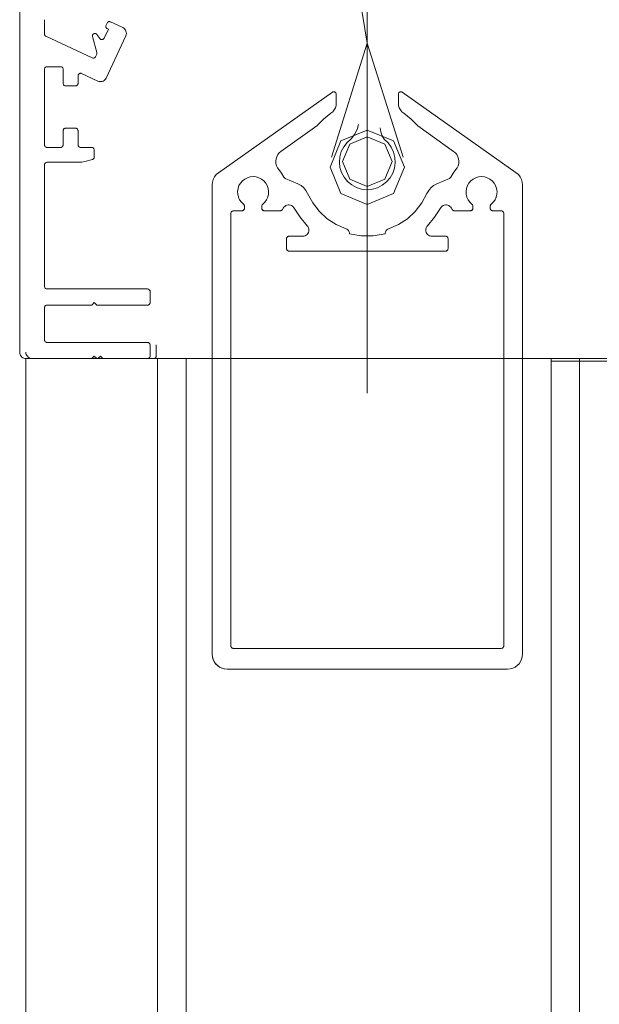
# Model space of a CAD drawing. Header units: metres. Extents: x 69 to 122.5, y -21.4 to -4.6.
# Tile 133 of 250: x 77.2006 to 77.2472, y -12.2259 to -12.1466. Entities that reach past the tile are written whole.
import ezdxf

# ---------------------------------------------------------------- set-up
doc = ezdxf.new("R2010")
doc.units = ezdxf.units.M
doc.header["$LTSCALE"] = 0.02
doc.linetypes.add('center-3', pattern=[5.97125, 2.81, -1.405, 0.35125, -1.405])
doc.linetypes.add('thick_dash_dotted', pattern=[1.93545, 0.9108, -0.4554, 0.11385, -0.4554])
doc.layers.add('030_Sonnenschutzarbeiten-außen', color=7, linetype='Continuous', lineweight=5)

msp = doc.modelspace()

# ---------------------------------------------------------------- linework, layer by layer
at = {"layer": '030_Sonnenschutzarbeiten-außen', "color": 8, "linetype": 'Continuous', "lineweight": 13, "true_color": 0x808080}
for p, q in [((77.200556, -12.173415), (77.200556, -12.044415)), ((77.202556, -12.14663), (77.202556, -12.147788)), ((77.20751, -12.147081), (77.207595, -12.1469)), ((77.207861, -12.146803), (77.208858, -12.147268)), ((77.202671, -12.147969), (77.206397, -12.149706)), ((77.206768, -12.149272), (77.206423, -12.147985)), ((77.20678, -12.147818), (77.207012, -12.148149)), ((77.207357, -12.148119), (77.207698, -12.147389)), ((77.209099, -12.147932), (77.207515, -12.151331)), ((77.207698, -12.147389), (77.207607, -12.147347)), ((77.206662, -12.149609), (77.206756, -12.149408)), ((77.203856, -12.150415), (77.202756, -12.150415)), ((77.202556, -12.150615), (77.202556, -12.156715)), ((77.204056, -12.151765), (77.204056, -12.150615)), ((77.205256, -12.151143), (77.205256, -12.151765)), ((77.20685, -12.151573), (77.20554, -12.150962)), ((77.205056, -12.151965), (77.204256, -12.151965)), ((77.22574, -12.152468), (77.216563, -12.158957)), ((77.226056, -12.153337), (77.226056, -12.152632)), ((77.231056, -12.152632), (77.231056, -12.153337)), ((77.240548, -12.158957), (77.231371, -12.152468)), ((77.221602, -12.157231), (77.224499, -12.155183)), ((77.232613, -12.155183), (77.235509, -12.157231)), ((77.204056, -12.156715), (77.204056, -12.155565)), ((77.204256, -12.155365), (77.205056, -12.155365)), ((77.205256, -12.155565), (77.205256, -12.156715)), ((77.202756, -12.156915), (77.203856, -12.156915)), ((77.205456, -12.156915), (77.206356, -12.156915)), ((77.206556, -12.157115), (77.206556, -12.157694)), ((77.202556, -12.158315), (77.202556, -12.168115)), ((77.205292, -12.158115), (77.202756, -12.158115)), ((77.206407, -12.157887), (77.20581, -12.158047)), ((77.216056, -12.159936), (77.216056, -12.197715)), ((77.222966, -12.159854), (77.221932, -12.159413)), ((77.235179, -12.159413), (77.234145, -12.159854)), ((77.241056, -12.197715), (77.241056, -12.159936)), ((77.217556, -12.197015), (77.217556, -12.162265)), ((77.217806, -12.162015), (77.218456, -12.162015)), ((77.218656, -12.161815), (77.218656, -12.161652)), ((77.220056, -12.161652), (77.220056, -12.161815)), ((77.220256, -12.162015), (77.221549, -12.162015)), ((77.221721, -12.161917), (77.221782, -12.16181)), ((77.235329, -12.16181), (77.23539, -12.161917)), ((77.235562, -12.162015), (77.236856, -12.162015)), ((77.237056, -12.161815), (77.237056, -12.161652)), ((77.238456, -12.161652), (77.238456, -12.161815)), ((77.238656, -12.162015), (77.239306, -12.162015)), ((77.239556, -12.162265), (77.239556, -12.197015)), ((77.222056, -12.164265), (77.222056, -12.165065)), ((77.223354, -12.164065), (77.222256, -12.164065)), ((77.234856, -12.164065), (77.233758, -12.164065)), ((77.235056, -12.165065), (77.235056, -12.164265)), ((77.222256, -12.165265), (77.234856, -12.165265)), ((77.202756, -12.168315), (77.210856, -12.168315)), ((77.211056, -12.168515), (77.211056, -12.169415)), ((77.206556, -12.169415), (77.206356, -12.169615)), ((77.206756, -12.169615), (77.206556, -12.169415)), ((77.202556, -12.169815), (77.202556, -12.172415)), ((77.206356, -12.169615), (77.202756, -12.169615)), ((77.210856, -12.169615), (77.206756, -12.169615)), ((77.202756, -12.172615), (77.210856, -12.172615)), ((77.211056, -12.172815), (77.211056, -12.173715)), ((77.211556, -12.173715), (77.211556, -12.172815)), ((77.206356, -12.173915), (77.201056, -12.173915)), ((77.201556, -12.173915), (77.206856, -12.173915)), ((77.201556, -12.173915), (77.329556, -12.173915)), ((77.206556, -12.173715), (77.206356, -12.173915)), ((77.206756, -12.173915), (77.206556, -12.173715)), ((77.210856, -12.173915), (77.206756, -12.173915)), ((77.206856, -12.173915), (77.207056, -12.173715)), ((77.207056, -12.173715), (77.207256, -12.173915)), ((77.207256, -12.173915), (77.211356, -12.173915)), ((77.239306, -12.197265), (77.217806, -12.197265)), ((77.217256, -12.198915), (77.239856, -12.198915))]:
    msp.add_line(p, q, dxfattribs=at)
at = {"layer": '030_Sonnenschutzarbeiten-außen', "color": 8, "linetype": 'thick_dash_dotted', "lineweight": 13, "true_color": 0x808080}
for p, q in [((77.228556, -12.148515), (77.222141, -12.109153)), ((77.225671, -12.15769), (77.228556, -12.148515)), ((77.228556, -12.148515), (77.23144, -12.15769))]:
    msp.add_line(p, q, dxfattribs=at)
at = {"layer": '030_Sonnenschutzarbeiten-außen', "color": 8, "linetype": 'center-3', "lineweight": 13, "true_color": 0x808080}
msp.add_line((77.228556, -15.176699), (77.228556, -12.139164), dxfattribs=at)
at = {"layer": '030_Sonnenschutzarbeiten-außen', "color": 8, "lineweight": 13, "true_color": 0x808080}
for p, q in [((77.216563, -12.158957), (77.22574, -12.152468)), ((77.226056, -12.152632), (77.226056, -12.153337)), ((77.231056, -12.152632), (77.231056, -12.153337)), ((77.231371, -12.152468), (77.240548, -12.158957)), ((77.221602, -12.157231), (77.224499, -12.155183)), ((77.232613, -12.155183), (77.235509, -12.157231)), ((77.216056, -12.159936), (77.216056, -12.197715)), ((77.221932, -12.159413), (77.222966, -12.159854)), ((77.235179, -12.159413), (77.234145, -12.159854)), ((77.241056, -12.197715), (77.241056, -12.159936)), ((77.217556, -12.197015), (77.217556, -12.162265)), ((77.217806, -12.162015), (77.218456, -12.162015)), ((77.218656, -12.161815), (77.218656, -12.161652)), ((77.220056, -12.161652), (77.220056, -12.161815)), ((77.220256, -12.162015), (77.221549, -12.162015)), ((77.221721, -12.161917), (77.221782, -12.16181)), ((77.235329, -12.16181), (77.23539, -12.161917)), ((77.236856, -12.162015), (77.235562, -12.162015)), ((77.237056, -12.161652), (77.237056, -12.161815)), ((77.238456, -12.161815), (77.238456, -12.161652)), ((77.239306, -12.162015), (77.238656, -12.162015)), ((77.239556, -12.162265), (77.239556, -12.197015)), ((77.222056, -12.164265), (77.222056, -12.165065)), ((77.223354, -12.164065), (77.222256, -12.164065)), ((77.234856, -12.164065), (77.233758, -12.164065)), ((77.235056, -12.165065), (77.235056, -12.164265)), ((77.234856, -12.165265), (77.222256, -12.165265)), ((77.215949, -12.173915), (77.201056, -12.173915)), ((77.210606, -12.173915), (77.206656, -12.173915)), ((77.311056, -12.173915), (77.241056, -12.173915)), ((77.239306, -12.197265), (77.217806, -12.197265)), ((77.217256, -12.198915), (77.239856, -12.198915))]:
    msp.add_line(p, q, dxfattribs=at)
at = {"layer": '030_Sonnenschutzarbeiten-außen', "color": 8, "linetype": 'Continuous', "lineweight": 13, "true_color": 0x808080}
for points in [[(77.20751, -12.147081), (77.207497, -12.147118), (77.207492, -12.147157), (77.207494, -12.147196), (77.207504, -12.147234), (77.207521, -12.147269), (77.207544, -12.147301), (77.207573, -12.147327), (77.207607, -12.147347)], [(77.207861, -12.146803), (77.207824, -12.14679), (77.207785, -12.146784), (77.207746, -12.146787), (77.207708, -12.146796), (77.207672, -12.146813), (77.207641, -12.146837), (77.207615, -12.146866), (77.207595, -12.1469)], [(77.209099, -12.147932), (77.209132, -12.14784), (77.209146, -12.147743), (77.20914, -12.147645), (77.209116, -12.14755), (77.209074, -12.147462), (77.209015, -12.147383), (77.208942, -12.147318), (77.208858, -12.147268)], [(77.202556, -12.147788), (77.202559, -12.147825), (77.20257, -12.147862), (77.202587, -12.147895), (77.20261, -12.147925), (77.202638, -12.14795), (77.202671, -12.147969)], [(77.20678, -12.147818), (77.206756, -12.14779), (77.206727, -12.147767), (77.206695, -12.147749), (77.206659, -12.147738), (77.206622, -12.147733), (77.206585, -12.147735), (77.206549, -12.147745), (77.206515, -12.14776), (77.206485, -12.147782), (77.20646, -12.147809), (77.206439, -12.14784), (77.206425, -12.147875), (77.206418, -12.147911), (77.206417, -12.147948), (77.206423, -12.147985)], [(77.207012, -12.148149), (77.207037, -12.148178), (77.207067, -12.148202), (77.2071, -12.14822), (77.207137, -12.148231), (77.207174, -12.148235), (77.207212, -12.148231), (77.207249, -12.148221), (77.207283, -12.148204), (77.207313, -12.14818), (77.207338, -12.148152), (77.207357, -12.148119)], [(77.206397, -12.149706), (77.206434, -12.149719), (77.206472, -12.149725), (77.206511, -12.149723), (77.206549, -12.149713), (77.206585, -12.149696), (77.206616, -12.149672), (77.206642, -12.149643), (77.206662, -12.149609)], [(77.206756, -12.149408), (77.206768, -12.149375), (77.206774, -12.149341), (77.206774, -12.149306), (77.206768, -12.149272)], [(77.202756, -12.150415), (77.202717, -12.150419), (77.202679, -12.15043), (77.202644, -12.150449), (77.202614, -12.150474), (77.202589, -12.150504), (77.202571, -12.150539), (77.202559, -12.150576), (77.202556, -12.150615)], [(77.204056, -12.150615), (77.204052, -12.150576), (77.20404, -12.150539), (77.204022, -12.150504), (77.203997, -12.150474), (77.203967, -12.150449), (77.203932, -12.15043), (77.203895, -12.150419), (77.203856, -12.150415)], [(77.20554, -12.150962), (77.205506, -12.15095), (77.20547, -12.150944), (77.205433, -12.150944), (77.205398, -12.150952), (77.205364, -12.150965), (77.205333, -12.150985), (77.205307, -12.15101), (77.205285, -12.151039), (77.205269, -12.151072), (77.205259, -12.151107), (77.205256, -12.151143)], [(77.204056, -12.151765), (77.204059, -12.151804), (77.204071, -12.151842), (77.204089, -12.151876), (77.204114, -12.151907), (77.204144, -12.151931), (77.204179, -12.15195), (77.204217, -12.151961), (77.204256, -12.151965)], [(77.205056, -12.151965), (77.205095, -12.151961), (77.205132, -12.15195), (77.205167, -12.151931), (77.205197, -12.151907), (77.205222, -12.151876), (77.20524, -12.151842), (77.205252, -12.151804), (77.205256, -12.151765)], [(77.20685, -12.151573), (77.206932, -12.151603), (77.207018, -12.151618), (77.207105, -12.151618), (77.207191, -12.151603), (77.207273, -12.151573), (77.207348, -12.151529), (77.207415, -12.151473), (77.207471, -12.151406), (77.207515, -12.151331)], [(77.226056, -12.152632), (77.226052, -12.152595), (77.226042, -12.15256), (77.226026, -12.152528), (77.226005, -12.152498), (77.225978, -12.152473), (77.225948, -12.152454), (77.225914, -12.15244), (77.225878, -12.152433), (77.225842, -12.152432), (77.225806, -12.152438), (77.225772, -12.15245), (77.22574, -12.152468)], [(77.231371, -12.152468), (77.23134, -12.15245), (77.231305, -12.152438), (77.231269, -12.152432), (77.231233, -12.152433), (77.231197, -12.15244), (77.231164, -12.152454), (77.231133, -12.152473), (77.231106, -12.152498), (77.231085, -12.152528), (77.231069, -12.15256), (77.231059, -12.152595), (77.231056, -12.152632)], [(77.225616, -12.154166), (77.225766, -12.154041), (77.225889, -12.15389), (77.22598, -12.153718), (77.226037, -12.153531), (77.226056, -12.153337)], [(77.231056, -12.153337), (77.231075, -12.153531), (77.231131, -12.153718), (77.231222, -12.15389), (77.231345, -12.154041), (77.231496, -12.154166)], [(77.225616, -12.154166), (77.22502, -12.154634), (77.224499, -12.155183)], [(77.232613, -12.155183), (77.232091, -12.154634), (77.231496, -12.154166)], [(77.204256, -12.155365), (77.204217, -12.155369), (77.204179, -12.15538), (77.204144, -12.155399), (77.204114, -12.155424), (77.204089, -12.155454), (77.204071, -12.155489), (77.204059, -12.155526), (77.204056, -12.155565)], [(77.205256, -12.155565), (77.205252, -12.155526), (77.20524, -12.155489), (77.205222, -12.155454), (77.205197, -12.155424), (77.205167, -12.155399), (77.205132, -12.15538), (77.205095, -12.155369), (77.205056, -12.155365)], [(77.202556, -12.156715), (77.202559, -12.156754), (77.202571, -12.156792), (77.202589, -12.156826), (77.202614, -12.156857), (77.202644, -12.156881), (77.202679, -12.1569), (77.202717, -12.156911), (77.202756, -12.156915)], [(77.203856, -12.156915), (77.203895, -12.156911), (77.203932, -12.1569), (77.203967, -12.156881), (77.203997, -12.156857), (77.204022, -12.156826), (77.20404, -12.156792), (77.204052, -12.156754), (77.204056, -12.156715)], [(77.205256, -12.156715), (77.205259, -12.156754), (77.205271, -12.156792), (77.205289, -12.156826), (77.205314, -12.156857), (77.205344, -12.156881), (77.205379, -12.1569), (77.205417, -12.156911), (77.205456, -12.156915)], [(77.206556, -12.157115), (77.206552, -12.157076), (77.20654, -12.157039), (77.206522, -12.157004), (77.206497, -12.156974), (77.206467, -12.156949), (77.206432, -12.15693), (77.206395, -12.156919), (77.206356, -12.156915)], [(77.221602, -12.157231), (77.221461, -12.157352), (77.221345, -12.157497), (77.221257, -12.15766), (77.221202, -12.157837), (77.22118, -12.158022), (77.221192, -12.158207), (77.221239, -12.158387), (77.221318, -12.158555), (77.221426, -12.158705)], [(77.235685, -12.158705), (77.235794, -12.158555), (77.235873, -12.158387), (77.235919, -12.158207), (77.235932, -12.158022), (77.23591, -12.157837), (77.235854, -12.15766), (77.235766, -12.157497), (77.23565, -12.157352), (77.235509, -12.157231)], [(77.202756, -12.158115), (77.202717, -12.158119), (77.202679, -12.15813), (77.202644, -12.158149), (77.202614, -12.158174), (77.202589, -12.158204), (77.202571, -12.158239), (77.202559, -12.158276), (77.202556, -12.158315)], [(77.205292, -12.158115), (77.205553, -12.158098), (77.20581, -12.158047)], [(77.206407, -12.157887), (77.206442, -12.157874), (77.206474, -12.157855), (77.206502, -12.15783), (77.206525, -12.1578), (77.206542, -12.157767), (77.206552, -12.157731), (77.206556, -12.157694)], [(77.216563, -12.158957), (77.216389, -12.159106), (77.216247, -12.159286), (77.216142, -12.159489), (77.216077, -12.159708), (77.216056, -12.159936)], [(77.22183, -12.159316), (77.221649, -12.158997), (77.221426, -12.158705)], [(77.235685, -12.158705), (77.235462, -12.158997), (77.235281, -12.159316)], [(77.241056, -12.159936), (77.241034, -12.159708), (77.240969, -12.159489), (77.240864, -12.159286), (77.240722, -12.159106), (77.240548, -12.158957)], [(77.220131, -12.161495), (77.220303, -12.161331), (77.22044, -12.161137), (77.220538, -12.160921), (77.220593, -12.16069), (77.220604, -12.160453), (77.22057, -12.160218), (77.220492, -12.159994), (77.220373, -12.159789), (77.220217, -12.15961), (77.220031, -12.159463), (77.21982, -12.159354), (77.219592, -12.159288), (77.219356, -12.159265), (77.219119, -12.159288), (77.218892, -12.159354), (77.218681, -12.159463), (77.218494, -12.15961), (77.218338, -12.159789), (77.218219, -12.159994), (77.218141, -12.160218), (77.218107, -12.160453), (77.218118, -12.16069), (77.218173, -12.160921), (77.218271, -12.161137), (77.218408, -12.161331), (77.21858, -12.161495)], [(77.22183, -12.159316), (77.221849, -12.159347), (77.221872, -12.159373), (77.2219, -12.159396), (77.221932, -12.159413)], [(77.22375, -12.160629), (77.223613, -12.160383), (77.223432, -12.160167), (77.223214, -12.159989), (77.222966, -12.159854)], [(77.234145, -12.159854), (77.233897, -12.159989), (77.233679, -12.160167), (77.233498, -12.160383), (77.233361, -12.160629)], [(77.235179, -12.159413), (77.235211, -12.159396), (77.235239, -12.159373), (77.235262, -12.159347), (77.235281, -12.159316)], [(77.238531, -12.161495), (77.238703, -12.161331), (77.23884, -12.161137), (77.238938, -12.160921), (77.238993, -12.16069), (77.239004, -12.160453), (77.23897, -12.160218), (77.238892, -12.159994), (77.238773, -12.159789), (77.238617, -12.15961), (77.238431, -12.159463), (77.23822, -12.159354), (77.237992, -12.159288), (77.237756, -12.159265), (77.237519, -12.159288), (77.237292, -12.159354), (77.237081, -12.159463), (77.236894, -12.15961), (77.236738, -12.159789), (77.236619, -12.159994), (77.236541, -12.160218), (77.236507, -12.160453), (77.236518, -12.16069), (77.236573, -12.160921), (77.236671, -12.161137), (77.236808, -12.161331), (77.23698, -12.161495)], [(77.22375, -12.160629), (77.224163, -12.16139), (77.224695, -12.162073), (77.225332, -12.162659), (77.226057, -12.163132), (77.22685, -12.16348)], [(77.230262, -12.16348), (77.231054, -12.163132), (77.231779, -12.162659), (77.232416, -12.162073), (77.232948, -12.16139), (77.233361, -12.160629)], [(77.218656, -12.161652), (77.218652, -12.161616), (77.218643, -12.161581), (77.218627, -12.161549), (77.218606, -12.16152), (77.21858, -12.161495)], [(77.220131, -12.161495), (77.220105, -12.16152), (77.220084, -12.161549), (77.220068, -12.161581), (77.220059, -12.161616), (77.220056, -12.161652)], [(77.22266, -12.161802), (77.222604, -12.161722), (77.222534, -12.161654), (77.222453, -12.161601), (77.222363, -12.161565), (77.222267, -12.161547), (77.22217, -12.161548), (77.222075, -12.161568), (77.221985, -12.161605), (77.221904, -12.16166), (77.221836, -12.161729), (77.221782, -12.16181)], [(77.235329, -12.16181), (77.235275, -12.161729), (77.235207, -12.16166), (77.235126, -12.161605), (77.235037, -12.161568), (77.234941, -12.161548), (77.234844, -12.161547), (77.234749, -12.161565), (77.234658, -12.161601), (77.234577, -12.161654), (77.234507, -12.161722), (77.234451, -12.161802)], [(77.237056, -12.161652), (77.237052, -12.161616), (77.237043, -12.161581), (77.237027, -12.161549), (77.237006, -12.16152), (77.23698, -12.161495)], [(77.238531, -12.161495), (77.238505, -12.16152), (77.238484, -12.161549), (77.238468, -12.161581), (77.238459, -12.161616), (77.238456, -12.161652)], [(77.217806, -12.162015), (77.217762, -12.162019), (77.21772, -12.16203), (77.217681, -12.162049), (77.217645, -12.162074), (77.217614, -12.162104), (77.217589, -12.16214), (77.217571, -12.16218), (77.217559, -12.162222), (77.217556, -12.162265)], [(77.218456, -12.162015), (77.218495, -12.162011), (77.218532, -12.162), (77.218567, -12.161981), (77.218597, -12.161957), (77.218622, -12.161926), (77.21864, -12.161892), (77.218652, -12.161854), (77.218656, -12.161815)], [(77.220056, -12.161815), (77.220059, -12.161854), (77.220071, -12.161892), (77.220089, -12.161926), (77.220114, -12.161957), (77.220144, -12.161981), (77.220179, -12.162), (77.220217, -12.162011), (77.220256, -12.162015)], [(77.221549, -12.162015), (77.221584, -12.162012), (77.221617, -12.162003), (77.221648, -12.161989), (77.221677, -12.161969), (77.221701, -12.161945), (77.221721, -12.161917)], [(77.22266, -12.161802), (77.22314, -12.162544), (77.223712, -12.163217)], [(77.233399, -12.163217), (77.233972, -12.162544), (77.234451, -12.161802)], [(77.23539, -12.161917), (77.23541, -12.161945), (77.235434, -12.161969), (77.235463, -12.161989), (77.235494, -12.162003), (77.235527, -12.162012), (77.235562, -12.162015)], [(77.236856, -12.162015), (77.236895, -12.162011), (77.236932, -12.162), (77.236967, -12.161981), (77.236997, -12.161957), (77.237022, -12.161926), (77.23704, -12.161892), (77.237052, -12.161854), (77.237056, -12.161815)], [(77.238456, -12.161815), (77.238459, -12.161854), (77.238471, -12.161892), (77.238489, -12.161926), (77.238514, -12.161957), (77.238544, -12.161981), (77.238579, -12.162), (77.238617, -12.162011), (77.238656, -12.162015)], [(77.239556, -12.162265), (77.239552, -12.162222), (77.239541, -12.16218), (77.239522, -12.16214), (77.239497, -12.162104), (77.239466, -12.162074), (77.239431, -12.162049), (77.239391, -12.16203), (77.239349, -12.162019), (77.239306, -12.162015)], [(77.223354, -12.164065), (77.223451, -12.164056), (77.223544, -12.164028), (77.22363, -12.163982), (77.223705, -12.16392), (77.223768, -12.163845), (77.223814, -12.16376), (77.223843, -12.163667), (77.223854, -12.16357), (77.223845, -12.163473), (77.223818, -12.16338), (77.223773, -12.163293), (77.223712, -12.163217)], [(77.227119, -12.163876), (77.227116, -12.163803), (77.227099, -12.163732), (77.227069, -12.163665), (77.227028, -12.163604), (77.226977, -12.163552), (77.226916, -12.16351), (77.22685, -12.16348)], [(77.227119, -12.163876), (77.228072, -12.164044), (77.229039, -12.164044), (77.229992, -12.163876)], [(77.230262, -12.16348), (77.230195, -12.16351), (77.230135, -12.163552), (77.230083, -12.163604), (77.230042, -12.163665), (77.230012, -12.163732), (77.229996, -12.163803), (77.229992, -12.163876)], [(77.233399, -12.163217), (77.233338, -12.163293), (77.233293, -12.16338), (77.233266, -12.163473), (77.233258, -12.16357), (77.233268, -12.163667), (77.233297, -12.16376), (77.233343, -12.163845), (77.233406, -12.16392), (77.233481, -12.163982), (77.233567, -12.164028), (77.233661, -12.164056), (77.233758, -12.164065)], [(77.222256, -12.164065), (77.222217, -12.164069), (77.222179, -12.16408), (77.222144, -12.164099), (77.222114, -12.164124), (77.222089, -12.164154), (77.222071, -12.164189), (77.222059, -12.164226), (77.222056, -12.164265)], [(77.235056, -12.164265), (77.235052, -12.164226), (77.23504, -12.164189), (77.235022, -12.164154), (77.234997, -12.164124), (77.234967, -12.164099), (77.234932, -12.16408), (77.234895, -12.164069), (77.234856, -12.164065)], [(77.222056, -12.165065), (77.222059, -12.165104), (77.222071, -12.165142), (77.222089, -12.165176), (77.222114, -12.165207), (77.222144, -12.165231), (77.222179, -12.16525), (77.222217, -12.165261), (77.222256, -12.165265)], [(77.234856, -12.165265), (77.234895, -12.165261), (77.234932, -12.16525), (77.234967, -12.165231), (77.234997, -12.165207), (77.235022, -12.165176), (77.23504, -12.165142), (77.235052, -12.165104), (77.235056, -12.165065)], [(77.202556, -12.168115), (77.202559, -12.168154), (77.202571, -12.168192), (77.202589, -12.168226), (77.202614, -12.168257), (77.202644, -12.168281), (77.202679, -12.1683), (77.202717, -12.168311), (77.202756, -12.168315)], [(77.211056, -12.168515), (77.211052, -12.168476), (77.21104, -12.168439), (77.211022, -12.168404), (77.210997, -12.168374), (77.210967, -12.168349), (77.210932, -12.16833), (77.210895, -12.168319), (77.210856, -12.168315)], [(77.210856, -12.169615), (77.210895, -12.169611), (77.210932, -12.1696), (77.210967, -12.169581), (77.210997, -12.169557), (77.211022, -12.169526), (77.21104, -12.169492), (77.211052, -12.169454), (77.211056, -12.169415)], [(77.202756, -12.169615), (77.202717, -12.169619), (77.202679, -12.16963), (77.202644, -12.169649), (77.202614, -12.169674), (77.202589, -12.169704), (77.202571, -12.169739), (77.202559, -12.169776), (77.202556, -12.169815)], [(77.202556, -12.172415), (77.202559, -12.172454), (77.202571, -12.172492), (77.202589, -12.172526), (77.202614, -12.172557), (77.202644, -12.172581), (77.202679, -12.1726), (77.202717, -12.172611), (77.202756, -12.172615)], [(77.211056, -12.172815), (77.211052, -12.172776), (77.21104, -12.172739), (77.211022, -12.172704), (77.210997, -12.172674), (77.210967, -12.172649), (77.210932, -12.17263), (77.210895, -12.172619), (77.210856, -12.172615)], [(77.200556, -12.173415), (77.200563, -12.173502), (77.200586, -12.173586), (77.200623, -12.173665), (77.200673, -12.173737), (77.200734, -12.173798), (77.200806, -12.173848), (77.200885, -12.173885), (77.200969, -12.173908), (77.201056, -12.173915)], [(77.201056, -12.173415), (77.201063, -12.173502), (77.201086, -12.173586), (77.201123, -12.173665), (77.201173, -12.173737), (77.201234, -12.173798), (77.201306, -12.173848), (77.201385, -12.173885), (77.201469, -12.173908), (77.201556, -12.173915)], [(77.210856, -12.173915), (77.210895, -12.173911), (77.210932, -12.1739), (77.210967, -12.173881), (77.210997, -12.173857), (77.211022, -12.173826), (77.21104, -12.173792), (77.211052, -12.173754), (77.211056, -12.173715)], [(77.211356, -12.173915), (77.21139, -12.173912), (77.211424, -12.173903), (77.211456, -12.173888), (77.211484, -12.173868), (77.211509, -12.173844), (77.211529, -12.173815), (77.211544, -12.173784), (77.211553, -12.17375), (77.211556, -12.173715)], [(77.217556, -12.197015), (77.217559, -12.197059), (77.217571, -12.197101), (77.217589, -12.19714), (77.217614, -12.197176), (77.217645, -12.197207), (77.217681, -12.197232), (77.21772, -12.19725), (77.217762, -12.197261), (77.217806, -12.197265)], [(77.239306, -12.197265), (77.239349, -12.197261), (77.239391, -12.19725), (77.239431, -12.197232), (77.239466, -12.197207), (77.239497, -12.197176), (77.239522, -12.19714), (77.239541, -12.197101), (77.239552, -12.197059), (77.239556, -12.197015)], [(77.216056, -12.197715), (77.216074, -12.197924), (77.216128, -12.198126), (77.216216, -12.198315), (77.216336, -12.198486), (77.216484, -12.198634), (77.216656, -12.198754), (77.216845, -12.198843), (77.217047, -12.198897), (77.217256, -12.198915)], [(77.239856, -12.198915), (77.240064, -12.198897), (77.240266, -12.198843), (77.240456, -12.198754), (77.240627, -12.198634), (77.240775, -12.198486), (77.240895, -12.198315), (77.240983, -12.198126), (77.241037, -12.197924), (77.241056, -12.197715)]]:
    msp.add_lwpolyline(points, dxfattribs=at)
at = {"layer": '030_Sonnenschutzarbeiten-außen', "color": 8, "lineweight": 13, "true_color": 0x808080}
for points in [[(77.226056, -12.152632), (77.226052, -12.152595), (77.226042, -12.15256), (77.226026, -12.152528), (77.226005, -12.152498), (77.225978, -12.152473), (77.225948, -12.152454), (77.225914, -12.15244), (77.225878, -12.152433), (77.225842, -12.152432), (77.225806, -12.152438), (77.225772, -12.15245), (77.22574, -12.152468)], [(77.231371, -12.152468), (77.23134, -12.15245), (77.231305, -12.152438), (77.231269, -12.152432), (77.231233, -12.152433), (77.231197, -12.15244), (77.231164, -12.152454), (77.231133, -12.152473), (77.231106, -12.152498), (77.231085, -12.152528), (77.231069, -12.15256), (77.231059, -12.152595), (77.231056, -12.152632)], [(77.225616, -12.154166), (77.225766, -12.154041), (77.225889, -12.15389), (77.22598, -12.153718), (77.226037, -12.153531), (77.226056, -12.153337)], [(77.231056, -12.153337), (77.231075, -12.153531), (77.231131, -12.153718), (77.231222, -12.15389), (77.231345, -12.154041), (77.231496, -12.154166)], [(77.225616, -12.154166), (77.22502, -12.154634), (77.224499, -12.155183)], [(77.232613, -12.155183), (77.232091, -12.154634), (77.231496, -12.154166)], [(77.226923, -12.156514), (77.227253, -12.156221), (77.227523, -12.155873), (77.227725, -12.15548), (77.22785, -12.155057)], [(77.229589, -12.15533), (77.229636, -12.155658), (77.229743, -12.155972), (77.229905, -12.156261)], [(77.226923, -12.156514), (77.226656, -12.156856), (77.22646, -12.157243), (77.226342, -12.157661), (77.226306, -12.158093), (77.226354, -12.158524), (77.226483, -12.158938), (77.22669, -12.159319), (77.226966, -12.159654), (77.227301, -12.15993), (77.227683, -12.160136), (77.228097, -12.160265), (77.228528, -12.160312), (77.228961, -12.160275), (77.229378, -12.160156), (77.229764, -12.159959), (77.230106, -12.159692), (77.23039, -12.159364), (77.230606, -12.158988), (77.230746, -12.158577), (77.230804, -12.158147), (77.230779, -12.157714), (77.230671, -12.157294), (77.230484, -12.156902), (77.230226, -12.156554), (77.229905, -12.156261)], [(77.221602, -12.157231), (77.221461, -12.157352), (77.221345, -12.157497), (77.221257, -12.15766), (77.221202, -12.157837), (77.22118, -12.158022), (77.221192, -12.158207), (77.221239, -12.158387), (77.221318, -12.158555), (77.221426, -12.158705)], [(77.235685, -12.158705), (77.235794, -12.158555), (77.235873, -12.158387), (77.235919, -12.158207), (77.235932, -12.158022), (77.23591, -12.157837), (77.235854, -12.15766), (77.235766, -12.157497), (77.23565, -12.157352), (77.235509, -12.157231)], [(77.216563, -12.158957), (77.216389, -12.159106), (77.216247, -12.159286), (77.216142, -12.159489), (77.216077, -12.159708), (77.216056, -12.159936)], [(77.22183, -12.159316), (77.221649, -12.158997), (77.221426, -12.158705)], [(77.235685, -12.158705), (77.235462, -12.158997), (77.235281, -12.159316)], [(77.241056, -12.159936), (77.241034, -12.159708), (77.240969, -12.159489), (77.240864, -12.159286), (77.240722, -12.159106), (77.240548, -12.158957)], [(77.220131, -12.161495), (77.220303, -12.161331), (77.22044, -12.161137), (77.220538, -12.160921), (77.220593, -12.16069), (77.220604, -12.160453), (77.22057, -12.160218), (77.220492, -12.159994), (77.220373, -12.159789), (77.220217, -12.15961), (77.220031, -12.159463), (77.21982, -12.159354), (77.219592, -12.159288), (77.219356, -12.159265), (77.219119, -12.159288), (77.218892, -12.159354), (77.218681, -12.159463), (77.218494, -12.15961), (77.218338, -12.159789), (77.218219, -12.159994), (77.218141, -12.160218), (77.218107, -12.160453), (77.218118, -12.16069), (77.218173, -12.160921), (77.218271, -12.161137), (77.218408, -12.161331), (77.21858, -12.161495)], [(77.22183, -12.159316), (77.221849, -12.159347), (77.221872, -12.159373), (77.2219, -12.159396), (77.221932, -12.159413)], [(77.22375, -12.160629), (77.223613, -12.160383), (77.223432, -12.160167), (77.223214, -12.159989), (77.222966, -12.159854)], [(77.234145, -12.159854), (77.233897, -12.159989), (77.233679, -12.160167), (77.233498, -12.160383), (77.233361, -12.160629)], [(77.235179, -12.159413), (77.235211, -12.159396), (77.235239, -12.159373), (77.235262, -12.159347), (77.235281, -12.159316)], [(77.238531, -12.161495), (77.238703, -12.161331), (77.23884, -12.161137), (77.238938, -12.160921), (77.238993, -12.16069), (77.239004, -12.160453), (77.23897, -12.160218), (77.238892, -12.159994), (77.238773, -12.159789), (77.238617, -12.15961), (77.238431, -12.159463), (77.23822, -12.159354), (77.237992, -12.159288), (77.237756, -12.159265), (77.237519, -12.159288), (77.237292, -12.159354), (77.237081, -12.159463), (77.236894, -12.15961), (77.236738, -12.159789), (77.236619, -12.159994), (77.236541, -12.160218), (77.236507, -12.160453), (77.236518, -12.16069), (77.236573, -12.160921), (77.236671, -12.161137), (77.236808, -12.161331), (77.23698, -12.161495)], [(77.22375, -12.160629), (77.224163, -12.16139), (77.224695, -12.162073), (77.225332, -12.162659), (77.226057, -12.163132), (77.22685, -12.16348)], [(77.230262, -12.16348), (77.231054, -12.163132), (77.231779, -12.162659), (77.232416, -12.162073), (77.232948, -12.16139), (77.233361, -12.160629)], [(77.218656, -12.161652), (77.218652, -12.161616), (77.218643, -12.161581), (77.218627, -12.161549), (77.218606, -12.16152), (77.21858, -12.161495)], [(77.220131, -12.161495), (77.220105, -12.16152), (77.220084, -12.161549), (77.220068, -12.161581), (77.220059, -12.161616), (77.220056, -12.161652)], [(77.22266, -12.161802), (77.222604, -12.161722), (77.222534, -12.161654), (77.222453, -12.161601), (77.222363, -12.161565), (77.222267, -12.161547), (77.22217, -12.161548), (77.222075, -12.161568), (77.221985, -12.161605), (77.221904, -12.16166), (77.221836, -12.161729), (77.221782, -12.16181)], [(77.235329, -12.16181), (77.235275, -12.161729), (77.235207, -12.16166), (77.235126, -12.161605), (77.235037, -12.161568), (77.234941, -12.161548), (77.234844, -12.161547), (77.234749, -12.161565), (77.234658, -12.161601), (77.234577, -12.161654), (77.234507, -12.161722), (77.234451, -12.161802)], [(77.237056, -12.161652), (77.237052, -12.161616), (77.237043, -12.161581), (77.237027, -12.161549), (77.237006, -12.16152), (77.23698, -12.161495)], [(77.238531, -12.161495), (77.238505, -12.16152), (77.238484, -12.161549), (77.238468, -12.161581), (77.238459, -12.161616), (77.238456, -12.161652)], [(77.217806, -12.162015), (77.217762, -12.162019), (77.21772, -12.16203), (77.217681, -12.162049), (77.217645, -12.162074), (77.217614, -12.162104), (77.217589, -12.16214), (77.217571, -12.16218), (77.217559, -12.162222), (77.217556, -12.162265)], [(77.218456, -12.162015), (77.21849, -12.162012), (77.218524, -12.162003), (77.218556, -12.161988), (77.218584, -12.161968), (77.218609, -12.161944), (77.218629, -12.161915), (77.218644, -12.161884), (77.218653, -12.16185), (77.218656, -12.161815)], [(77.220056, -12.161815), (77.220059, -12.16185), (77.220068, -12.161884), (77.220082, -12.161915), (77.220102, -12.161944), (77.220127, -12.161968), (77.220156, -12.161988), (77.220187, -12.162003), (77.220221, -12.162012), (77.220256, -12.162015)], [(77.221549, -12.162015), (77.221584, -12.162012), (77.221617, -12.162003), (77.221648, -12.161989), (77.221677, -12.161969), (77.221701, -12.161945), (77.221721, -12.161917)], [(77.22266, -12.161802), (77.22314, -12.162544), (77.223712, -12.163217)], [(77.233399, -12.163217), (77.233972, -12.162544), (77.234451, -12.161802)], [(77.23539, -12.161917), (77.23541, -12.161945), (77.235434, -12.161969), (77.235463, -12.161989), (77.235494, -12.162003), (77.235527, -12.162012), (77.235562, -12.162015)], [(77.236856, -12.162015), (77.23689, -12.162012), (77.236924, -12.162003), (77.236956, -12.161988), (77.236984, -12.161968), (77.237009, -12.161944), (77.237029, -12.161915), (77.237044, -12.161884), (77.237053, -12.16185), (77.237056, -12.161815)], [(77.238456, -12.161815), (77.238459, -12.16185), (77.238468, -12.161884), (77.238482, -12.161915), (77.238502, -12.161944), (77.238527, -12.161968), (77.238556, -12.161988), (77.238587, -12.162003), (77.238621, -12.162012), (77.238656, -12.162015)], [(77.239556, -12.162265), (77.239552, -12.162222), (77.239541, -12.16218), (77.239522, -12.16214), (77.239497, -12.162104), (77.239466, -12.162074), (77.239431, -12.162049), (77.239391, -12.16203), (77.239349, -12.162019), (77.239306, -12.162015)], [(77.223354, -12.164065), (77.223451, -12.164056), (77.223544, -12.164028), (77.22363, -12.163982), (77.223705, -12.16392), (77.223768, -12.163845), (77.223814, -12.16376), (77.223843, -12.163667), (77.223854, -12.16357), (77.223845, -12.163473), (77.223818, -12.16338), (77.223773, -12.163293), (77.223712, -12.163217)], [(77.227119, -12.163876), (77.227116, -12.163803), (77.227099, -12.163732), (77.227069, -12.163665), (77.227028, -12.163604), (77.226977, -12.163552), (77.226916, -12.16351), (77.22685, -12.16348)], [(77.227119, -12.163876), (77.228072, -12.164044), (77.229039, -12.164044), (77.229992, -12.163876)], [(77.230262, -12.16348), (77.230195, -12.16351), (77.230135, -12.163552), (77.230083, -12.163604), (77.230042, -12.163665), (77.230012, -12.163732), (77.229996, -12.163803), (77.229992, -12.163876)], [(77.233399, -12.163217), (77.233338, -12.163293), (77.233293, -12.16338), (77.233266, -12.163473), (77.233258, -12.16357), (77.233268, -12.163667), (77.233297, -12.16376), (77.233343, -12.163845), (77.233406, -12.16392), (77.233481, -12.163982), (77.233567, -12.164028), (77.233661, -12.164056), (77.233758, -12.164065)], [(77.222256, -12.164065), (77.222221, -12.164068), (77.222187, -12.164077), (77.222156, -12.164092), (77.222127, -12.164112), (77.222102, -12.164137), (77.222082, -12.164165), (77.222068, -12.164197), (77.222059, -12.16423), (77.222056, -12.164265)], [(77.235056, -12.164265), (77.235053, -12.16423), (77.235044, -12.164197), (77.235029, -12.164165), (77.235009, -12.164137), (77.234984, -12.164112), (77.234956, -12.164092), (77.234924, -12.164077), (77.23489, -12.164068), (77.234856, -12.164065)], [(77.222056, -12.165065), (77.222059, -12.1651), (77.222068, -12.165134), (77.222082, -12.165165), (77.222102, -12.165194), (77.222127, -12.165218), (77.222156, -12.165238), (77.222187, -12.165253), (77.222221, -12.165262), (77.222256, -12.165265)], [(77.234856, -12.165265), (77.23489, -12.165262), (77.234924, -12.165253), (77.234956, -12.165238), (77.234984, -12.165218), (77.235009, -12.165194), (77.235029, -12.165165), (77.235044, -12.165134), (77.235053, -12.1651), (77.235056, -12.165065)], [(77.201056, -12.173915), (77.201056, -13.278043), (77.201056, -15.176699)], [(77.211656, -15.172699), (77.211656, -12.333787), (77.211656, -12.173915)], [(77.213956, -15.172699), (77.213956, -12.333787), (77.213956, -12.173915)], [(77.243356, -12.173915), (77.243356, -12.333787), (77.243356, -15.172699)], [(77.245656, -12.173915), (77.245656, -12.333787), (77.245656, -15.172699)], [(77.217556, -12.197015), (77.217559, -12.197059), (77.217571, -12.197101), (77.217589, -12.19714), (77.217614, -12.197176), (77.217645, -12.197207), (77.217681, -12.197232), (77.21772, -12.19725), (77.217762, -12.197261), (77.217806, -12.197265)], [(77.239306, -12.197265), (77.239349, -12.197261), (77.239391, -12.19725), (77.239431, -12.197232), (77.239466, -12.197207), (77.239497, -12.197176), (77.239522, -12.19714), (77.239541, -12.197101), (77.239552, -12.197059), (77.239556, -12.197015)], [(77.216056, -12.197715), (77.216079, -12.197949), (77.216147, -12.198174), (77.216258, -12.198382), (77.216407, -12.198564), (77.216589, -12.198713), (77.216796, -12.198824), (77.217021, -12.198892), (77.217256, -12.198915)], [(77.239856, -12.198915), (77.240064, -12.198897), (77.240266, -12.198843), (77.240456, -12.198754), (77.240627, -12.198634), (77.240775, -12.198486), (77.240895, -12.198315), (77.240983, -12.198126), (77.241037, -12.197924), (77.241056, -12.197715)]]:
    msp.add_lwpolyline(points, dxfattribs=at)
at = {"layer": '030_Sonnenschutzarbeiten-außen', "color": 8, "linetype": 'Continuous', "lineweight": 13, "true_color": 0x808080}
for points in [[(77.231556, -12.158515), (77.230677, -12.160636), (77.228556, -12.161515), (77.226434, -12.160636), (77.225556, -12.158515), (77.226434, -12.156394), (77.228556, -12.155515), (77.230677, -12.156394)], [(77.201056, -12.173915), (77.213956, -12.173915), (77.213956, -15.172699), (77.201056, -15.172699)], [(77.213956, -12.173915), (77.243356, -12.173915), (77.243356, -15.172699), (77.213956, -15.172699)], [(77.243356, -12.174115), (77.330556, -12.174115), (77.330556, -15.172699), (77.243356, -15.172699)]]:
    msp.add_lwpolyline(points, close=True, dxfattribs=at)
at = {"layer": '030_Sonnenschutzarbeiten-außen', "color": 8, "lineweight": 13, "true_color": 0x808080}
msp.add_lwpolyline([(77.230556, -12.158062), (77.22997, -12.159476), (77.228556, -12.160062), (77.227141, -12.159476), (77.226556, -12.158062), (77.227141, -12.156648), (77.228556, -12.156062), (77.22997, -12.156648)], close=True, dxfattribs=at)

doc.saveas('drawing.dxf')
